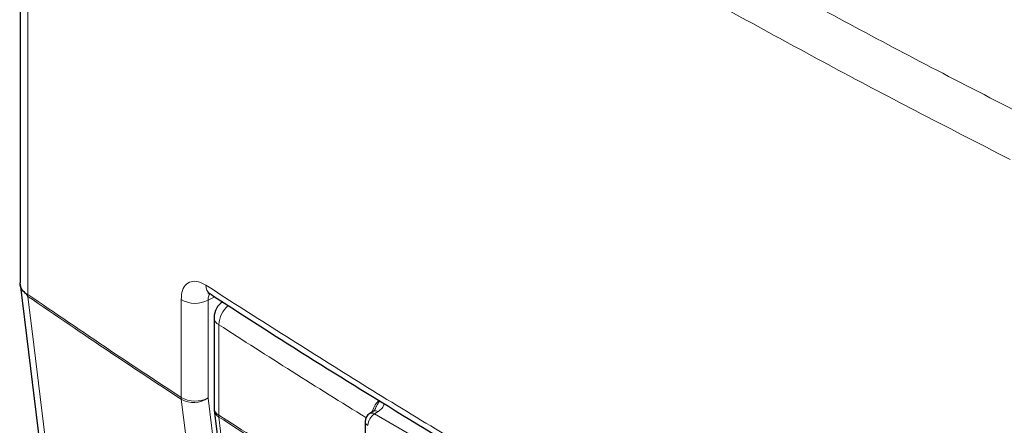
# Paper-space layout 'Blatt2' of a CAD drawing. Header units: millimetres. Extents: x 5 to 418, y 2 to 292.
# Tile 36 of 55: x 93 to 128, y 203 to 217. Entities that reach past the tile are written whole.
import ezdxf

# ---------------------------------------------------------------- set-up
doc = ezdxf.new("R2010")
doc.units = ezdxf.units.MM

psp = doc.layouts.new('Blatt2')

# ---------------------------------------------------------------- linework, layer by layer
at = {"color": 7, "linetype": 'Continuous', "lineweight": 25}
for p, q in [((92.691, 233.589), (92.691, 207.971)), ((99.615, 206.73), (99.615, 203.501)), ((99.62, 203.422), (101.745, 185.524)), ((105.304, 203.381), (105.169, 203.301)), ((105.007, 203.015), (105.007, 180.242))]:
    psp.add_line(p, q, dxfattribs=at)
at = {"color": 7, "linetype": 'Continuous', "lineweight": 18}
for p, q in [((92.964, 233.157), (92.964, 207.555)), ((99.636, 207.473), (99.401, 207.346)), ((98.438, 203.877), (98.438, 207.369)), ((99.401, 207.346), (99.401, 203.854)), ((99.784, 206.474), (99.784, 203.244)), ((105.475, 203.367), (105.34, 203.287)), ((105.34, 203.287), (120.198, 194.71))]:
    psp.add_line(p, q, dxfattribs=at)
at = {"color": 7, "linetype": 'Continuous', "lineweight": 25, "flags": 128}
for points in [[(92.695, 207.916), (92.992, 205.489), (94.897, 189.912)], [(105.313, 203.386), (105.305, 203.382), (105.304, 203.381)]]:
    psp.add_lwpolyline(points, dxfattribs=at)
at = {"color": 7, "linetype": 'Continuous', "lineweight": 18, "flags": 128}
for points in [[(92.968, 207.485), (93.179, 205.759), (94.04, 198.721), (94.604, 194.116), (94.625, 193.941), (95.164, 189.539)], [(100.711, 185.811), (100.583, 186.82), (100.075, 190.853), (99.259, 197.33), (98.701, 201.758), (98.442, 203.807)], [(99.401, 203.854), (99.659, 201.806), (100.523, 194.953), (101.099, 190.385), (101.669, 185.859)], [(99.789, 203.174), (99.908, 202.172), (100.384, 198.161), (101.913, 185.277)]]:
    psp.add_lwpolyline(points, dxfattribs=at)
at = {"color": 7, "linetype": 'Continuous', "lineweight": 18}
for centre, radius, start, end in [((99.667, 207.852), 0.345, 175.268, 233.6914), ((98.94, 208.252), 1.016, 240.3625, 296.9755), ((100.777, 206.416), 0.994, 131.3295, 176.6104), ((99.934, 206.757), 0.32, 184.8044, 242.0683), ((259.082, 452.637), 293.21, 237.0921, 238.30656), ((98.94, 204.76), 1.016, 240.3625, 296.9755), ((98.976, 203.876), 0.538, 179.8827, 187.3316), ((98.883, 204.607), 0.913, 241.1305, 304.5336), ((99.934, 203.527), 0.32, 184.8044, 242.0683), ((99.965, 203.476), 0.35, 188.9521, 239.663), ((259.071, 449.39), 293.189, 237.09208, 238.29968), ((100.325, 203.243), 0.541, 179.8815, 187.3103), ((259.071, 449.313), 293.181, 237.09207, 238.2987), ((105.616, 202.855), 0.512, 122.6055, 177.3945), ((105.244, 203.154), 0.164, 53.829, 116.8599), ((105.376, 203.221), 0.176, 55.8104, 110.7239), ((105.171, 203.029), 0.165, 185.0787, 246.2415)]:
    psp.add_arc(centre, radius, start, end, dxfattribs=at)
at = {"color": 7, "linetype": 'Continuous', "lineweight": 25}
for centre, radius, start, end in [((100.282, 206.73), 0.667, 122.6657, 180), ((100.282, 203.501), 0.667, 180, 186.7694), ((105.34, 203.015), 0.333, 120.8709, 180)]:
    psp.add_arc(centre, radius, start, end, dxfattribs=at)
at = {"color": 7, "linetype": 'Continuous', "lineweight": 18}
for points, knots in [([(93.843, 234.533), (96.422, 232.787), (100.825, 229.806), (107.34, 225.742), (113.207, 222.251), (119.227, 218.854), (124.437, 216.054), (127.662, 214.402), (128.79, 213.823)], [0, 0, 0, 0, 0.237503, 0.405606, 0.573709, 0.741642, 0.909575, 1, 1, 1, 1]), ([(128.033, 212.374), (126.901, 212.955), (123.664, 214.613), (118.436, 217.423), (112.395, 220.831), (106.508, 224.334), (99.97, 228.413), (95.551, 231.405), (92.964, 233.157)], [0, 0, 0, 0, 0.090427, 0.258359, 0.426292, 0.594393, 0.762495, 1, 1, 1, 1]), ([(99.324, 207.881), (99.259, 207.918), (99.094, 208.011), (98.844, 208.043), (98.62, 207.943), (98.467, 207.717), (98.448, 207.485), (98.438, 207.369)], [0, 0, 0, 0, 0.141267, 0.356382, 0.571162, 0.785622, 1, 1, 1, 1]), ([(99.324, 207.881), (101.123, 206.73), (104.724, 204.427), (110.387, 201.017), (116.273, 197.631), (121.896, 194.546), (125.575, 192.634), (127.163, 191.809)], [0, 0, 0, 0, 0.2047211, 0.4095618, 0.6233946, 0.8373635, 1, 1, 1, 1]), ([(92.964, 207.555), (93.941, 206.886), (95.746, 205.65), (97.592, 204.434), (98.438, 203.877)], [0, 0, 0, 0, 0.541474, 1, 1, 1, 1]), ([(98.442, 203.807), (97.596, 204.364), (95.751, 205.58), (93.946, 206.816), (92.968, 207.485)], [0, 0, 0, 0, 0.458552, 1, 1, 1, 1]), ([(99.401, 207.346), (99.403, 207.406), (99.407, 207.5), (99.446, 207.553), (99.461, 207.573)], [0, 0, 0, 0, 0.628262, 1, 1, 1, 1]), ([(105.247, 203.347), (105.26, 203.385), (105.295, 203.492), (105.386, 203.643), (105.469, 203.728), (105.503, 203.763)], [0, 0, 0, 0, 0.245931, 0.689488, 1, 1, 1, 1]), ([(105.336, 203.405), (105.36, 203.458), (105.417, 203.584), (105.488, 203.687), (105.529, 203.747)], [0, 0, 0, 0, 0.421583, 1, 1, 1, 1]), ([(105.669, 203.662), (105.669, 203.659), (105.676, 203.601), (105.632, 203.491), (105.525, 203.407), (105.475, 203.367)], [0, 0, 0, 0, 0.025531, 0.541194, 1, 1, 1, 1])]:
    psp.add_open_spline(points, degree=3, knots=knots, dxfattribs=at)
at = {"color": 7, "linetype": 'Continuous', "lineweight": 25}
for points, knots in [([(92.927, 207.546), (92.87, 207.602), (92.744, 207.723), (92.673, 207.879), (92.694, 207.965), (92.696, 207.97)], [0, 0, 0, 0, 0.443883, 0.963863, 1, 1, 1, 1]), ([(92.927, 207.546), (92.939, 207.549), (92.95, 207.552), (92.963, 207.555), (92.964, 207.555)], [0, 0, 0, 0, 0.945588, 1, 1, 1, 1]), ([(92.968, 207.485), (92.968, 207.486), (92.954, 207.506), (92.94, 207.527), (92.927, 207.546)], [0, 0, 0, 0, 0.053769, 1, 1, 1, 1]), ([(99.393, 207.612), (99.393, 207.613), (99.393, 207.615), (99.441, 207.585), (99.463, 207.572)], [0, 0, 0, 0, 0.536003, 1, 1, 1, 1]), ([(99.469, 207.582), (100.158, 207.133), (102.082, 205.881), (105.396, 203.815), (109.409, 201.383), (113.582, 198.945), (117.828, 196.548), (121.981, 194.286), (125.151, 192.611), (126.888, 191.726), (127.311, 191.51)], [0, 0, 0, 0, 0.079167, 0.220979, 0.371612, 0.522329, 0.673084, 0.823745, 0.956982, 1, 1, 1, 1]), ([(105.334, 203.406), (105.335, 203.405), (105.337, 203.403), (105.297, 203.376), (105.275, 203.366), (105.272, 203.365)], [0, 0, 0, 0, 0.642595, 0.959002, 1, 1, 1, 1])]:
    psp.add_open_spline(points, degree=3, knots=knots, dxfattribs=at)

doc.saveas('drawing.dxf')
